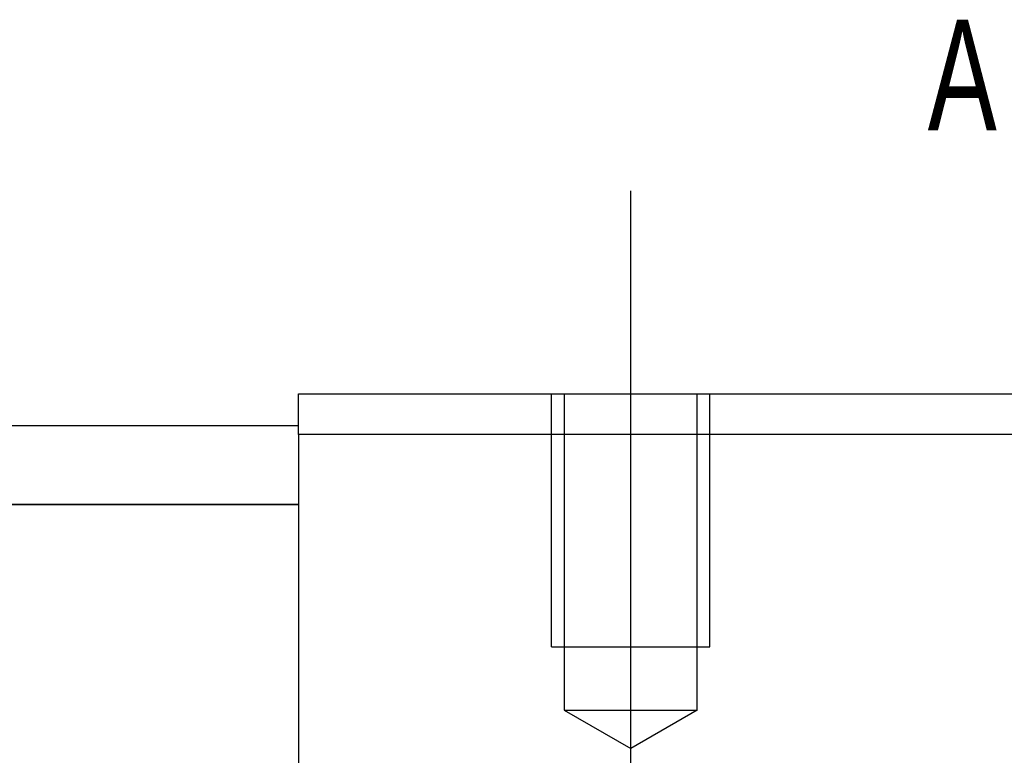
# Model space of a CAD drawing. Header units: millimetres. Extents: x -257 to 3135, y -1556 to 860.
# Tile 104 of 256: x 36 to 67, y -1239 to -1216. Entities that reach past the tile are written whole.
import ezdxf
from ezdxf.lldxf.tags import DXFTag

# ---------------------------------------------------------------- set-up
doc = ezdxf.new("R2010")
doc.units = ezdxf.units.MM
doc.layers.get('0').update_dxf_attribs({"linetype": 'CONTINUOUS'})
doc.styles.add('CHN', font='txt')
tags = doc.linetypes.add('DASHED', pattern=[25.72, 12.86, -12.86]).pattern_tags.tags
tags[6:7] = [DXFTag(74, 4), DXFTag(75, 0), DXFTag(340, '0'), DXFTag(46, 0.0), DXFTag(50, 0.0), DXFTag(44, 0.0), DXFTag(45, 0.0)]
tags[4:5] = [DXFTag(74, 4), DXFTag(75, 0), DXFTag(340, '0'), DXFTag(46, 0.0), DXFTag(50, 0.0), DXFTag(44, 0.0), DXFTag(45, 0.0)]

msp = doc.modelspace()

# ---------------------------------------------------------------- linework, layer by layer
at = {"ltscale": 0.2}
msp.add_line((55.134, -1249.37), (55.134, -1221.545), dxfattribs=at)
at = {"linetype": 'Continuous'}
for p, q in [((44.634, -1227.957), (95.634, -1227.957)), ((44.634, -1229.25), (44.634, -1227.957)), ((-45.417, -1228.957), (44.634, -1228.957)), ((44.634, -1229.25), (44.634, -1250.957)), ((95.634, -1229.25), (44.634, -1229.25)), ((44.634, -1231.457), (-45.417, -1231.457)), ((-45.417, -1231.46), (44.634, -1231.46))]:
    msp.add_line(p, q, dxfattribs=at)
at = {"linetype": 'DASHED', "ltscale": 0.3}
for p, q in [((52.634, -1235.957), (52.634, -1227.957)), ((53.034, -1227.957), (53.034, -1237.957)), ((57.234, -1237.957), (57.234, -1227.957)), ((57.634, -1235.957), (57.634, -1227.957)), ((52.634, -1235.957), (57.634, -1235.957)), ((53.034, -1237.957), (57.234, -1237.957)), ((53.034, -1237.957), (55.134, -1239.17)), ((57.234, -1237.957), (55.134, -1239.17))]:
    msp.add_line(p, q, dxfattribs=at)

# ---------------------------------------------------------------- texts
at = {"style": 'CHN', "width": 0.7}
msp.add_text('A', height=3.5, dxfattribs=at).set_placement((64.514, -1219.64))

doc.saveas('drawing.dxf')
